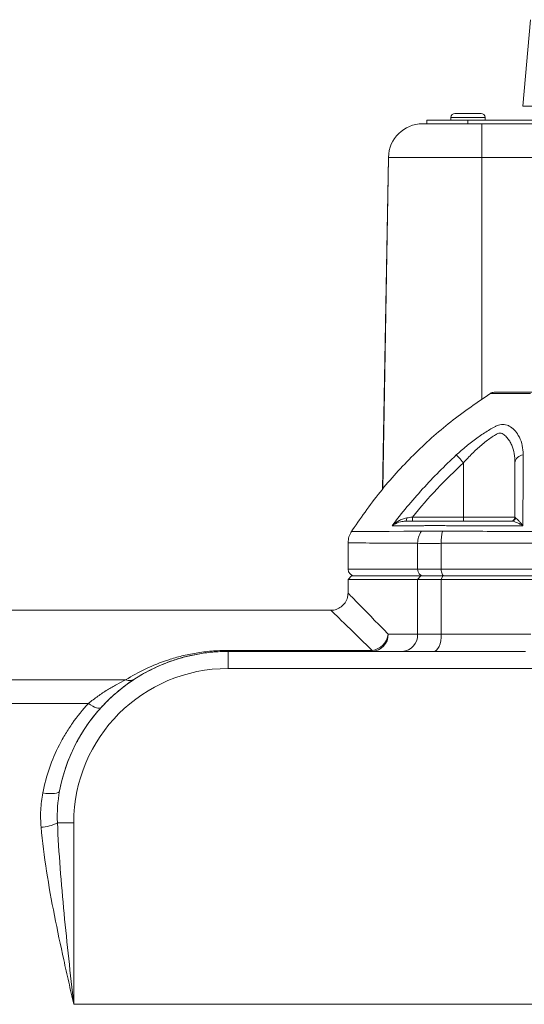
# Model space of a CAD drawing. Header units: millimetres. Extents: x -1 to 774, y -144 to 719.
# Tile 33 of 38: x 576 to 650, y 574 to 717. Entities that reach past the tile are written whole.
import ezdxf

# ---------------------------------------------------------------- set-up
doc = ezdxf.new("R2010")
doc.units = ezdxf.units.MM

msp = doc.modelspace()

# ---------------------------------------------------------------- linework, layer by layer
at = {"color": 7, "linetype": 'Continuous', "lineweight": 15}
for p, q in [((650.75, 717.47), (649.64, 704.84)), ((649.64, 704.84), (653.5, 704.84)), ((635.64, 702.29), (635.64, 702.79)), ((641.64, 702.79), (635.64, 702.79)), ((635.64, 702.29), (635.64, 702.79)), ((635.64, 702.79), (635.64, 702.79)), ((639.14, 703.19), (639.14, 702.79)), ((639.14, 703.19), (639.14, 702.79)), ((639.74, 703.79), (639.74, 703.79)), ((639.74, 703.79), (643.54, 703.79)), ((641.64, 702.29), (641.64, 702.79)), ((721.64, 702.79), (641.64, 702.79)), ((644.14, 702.79), (644.14, 703.19)), ((635.04, 702.29), (635.91, 702.29)), ((635.04, 702.29), (635.04, 702.29)), ((639.87, 702.29), (635.91, 702.29)), ((639.87, 702.29), (643.64, 702.29)), ((643.64, 702.29), (719.64, 702.29)), ((630.04, 697.37), (629.19, 648.95)), ((643.64, 697.37), (630.04, 697.37)), ((630.04, 697.37), (630.04, 697.37)), ((719.64, 697.37), (643.64, 697.37)), ((640.99, 652.82), (640.99, 644.89)), ((648.49, 652.82), (648.49, 644.89)), ((633.53, 644.89), (640.99, 644.89)), ((640.99, 644.89), (648.49, 644.89)), ((648.49, 644.89), (648.49, 644.89)), ((624.15, 641.14), (624.15, 637.29)), ((634.3, 641.06), (634.3, 637.29)), ((637.75, 641.06), (637.75, 637.29)), ((634.3, 637.29), (637.75, 637.29)), ((637.75, 637.29), (725.55, 637.29)), ((624.65, 636.29), (624.15, 635.79)), ((624.15, 635.79), (624.15, 633.79)), ((634.3, 635.79), (624.15, 635.79)), ((624.65, 636.29), (634.75, 636.29)), ((634.75, 636.29), (634.3, 635.79)), ((634.3, 635.79), (634.3, 627.79)), ((637.75, 635.79), (634.3, 635.79)), ((634.75, 636.29), (637.97, 636.29)), ((637.97, 636.29), (637.75, 635.79)), ((637.75, 635.79), (637.75, 627.79)), ((725.55, 635.79), (637.75, 635.79)), ((637.97, 636.29), (725.33, 636.29)), ((621.65, 631.29), (572.15, 631.29)), ((630, 627.79), (634.3, 627.79)), ((634.3, 627.79), (637.75, 627.79)), ((637.75, 627.79), (650.8, 627.79)), ((606.65, 625.43), (627.65, 625.43)), ((606.65, 625.29), (650.03, 625.29)), ((606.65, 625.29), (606.65, 625.29)), ((627.65, 625.43), (627.65, 625.29)), ((656.65, 622.79), (606.65, 622.79)), ((572.15, 621.13), (591.72, 621.13)), ((572.15, 617.69), (586.3, 617.69)), ((581.77, 600.29), (584.15, 600.29)), ((584.15, 600.29), (584.15, 573.79)), ((584.15, 573.79), (654.15, 573.79))]:
    msp.add_line(p, q, dxfattribs=at)
at = {"color": 8, "linetype": 'Continuous', "lineweight": 15}
for p, q in [((639.14, 703.19), (639.14, 703.19)), ((639.14, 703.19), (640.28, 703.19)), ((640.28, 703.19), (644.14, 703.19)), ((630.04, 697.37), (629.2, 648.95)), ((643.64, 697.37), (643.64, 662.02)), ((624.15, 637.29), (634.3, 637.29))]:
    msp.add_line(p, q, dxfattribs=at)
at = {"color": 7, "linetype": 'Continuous', "lineweight": 15, "flags": 128}
for points in [[(643.64, 702.29), (643.64, 702.19), (643.64, 701.91), (643.64, 701.46), (643.64, 700.85), (643.64, 700.11), (643.64, 699.26), (643.64, 698.34), (643.64, 697.37)], [(639.94, 653.95), (640, 653.89), (640.09, 653.79), (640.2, 653.67), (640.33, 653.53), (640.48, 653.37), (640.64, 653.19), (640.81, 653.01), (640.99, 652.82)], [(632.71, 644.76), (632.7, 644.66), (632.69, 644.57), (632.67, 644.49), (632.65, 644.42), (632.63, 644.36), (632.6, 644.32), (632.57, 644.3), (632.54, 644.29)], [(633.53, 644.89), (633.53, 644.77), (633.53, 644.66), (633.53, 644.55), (633.53, 644.46), (633.53, 644.39), (633.53, 644.33), (633.53, 644.3), (633.53, 644.29)], [(640.99, 644.89), (640.99, 644.77), (640.99, 644.66), (640.99, 644.55), (640.99, 644.46), (640.99, 644.39), (640.99, 644.33), (640.99, 644.3), (640.99, 644.29)], [(637.75, 637.29), (637.75, 637.09), (637.78, 636.9), (637.82, 636.73), (637.87, 636.58), (637.94, 636.46), (638.02, 636.36), (638.1, 636.31), (638.19, 636.29)], [(636.65, 625.29), (636.86, 625.33), (637.07, 625.48), (637.26, 625.71), (637.42, 626.02), (637.56, 626.4), (637.66, 626.83), (637.73, 627.3), (637.75, 627.79)], [(606.65, 625.29), (606.65, 625.29), (606.65, 625.3), (606.65, 625.31), (606.65, 625.32), (606.65, 625.34), (606.65, 625.37), (606.65, 625.4), (606.65, 625.43)], [(606.65, 625.29), (606.65, 625.24), (606.65, 625.1), (606.65, 624.87), (606.65, 624.55), (606.65, 624.18), (606.65, 623.74), (606.65, 623.27), (606.65, 622.79)], [(588.15, 617.1), (588.04, 617.03), (587.88, 616.99), (587.68, 617), (587.45, 617.06), (587.19, 617.16), (586.91, 617.3), (586.61, 617.48), (586.3, 617.69)], [(582.09, 604.94), (582.02, 604.81), (581.86, 604.7), (581.62, 604.62), (581.32, 604.56), (580.95, 604.53), (580.54, 604.54), (580.09, 604.57), (579.63, 604.64)]]:
    msp.add_lwpolyline(points, dxfattribs=at)
at = {"color": 8, "linetype": 'Continuous', "lineweight": 15, "flags": 128}
msp.add_lwpolyline([(624.65, 642.77), (624.95, 642.78), (625.95, 642.78), (627.7, 642.79), (630.16, 642.8), (632.28, 642.81), (634.74, 642.81), (634.74, 642.81), (634.74, 642.81)], dxfattribs=at)
at = {"color": 7, "linetype": 'Continuous', "lineweight": 15}
for centre, radius, start, end in [((639.74, 703.19), 0.6, 90, 180), ((639.74, 703.19), 0.6, 90, 180), ((643.54, 703.19), 0.6, 0, 90), ((635.04, 697.29), 5, 90, 179), ((635.04, 697.29), 5, 90, 179), ((645.44, 662.09), 1, 89.9999, 122.6924), ((649.78, 652.65), 1.31, 94.8026, 172.697), ((647.89, 644.89), 0.6, 270, 0.0016), ((647.89, 644.89), 0.6, 270, 0.0016), ((648.02, 644.87), 0.582, 270.8582, 348.7903), ((637.57, 641.02), 3.27, 146.6817, 179.2541), ((643.59, 641.31), 5.85, 165.0986, 182.4556), ((625.15, 637.29), 1, 180, 270), ((635.25, 637.24), 0.953, 177.1015, 266.7764), ((627.57, 627.72), 2.43, 271.7788, 1.6757), ((627.3, 628.13), 2.72, 277.2723, 352.7279), ((631.92, 627.67), 2.38, 273.2246, 2.8981), ((606.65, 600.29), 25, 90, 169.2641), ((606.65, 600.29), 22.5, 90, 179.9984), ((592.24, 622.67), 1.62, 251.2336, 301.1073), ((579.35, 604.47), 4.83, 270.369, 299.9881)]:
    msp.add_arc(centre, radius, start, end, dxfattribs=at)
at = {"color": 8, "linetype": 'Continuous', "lineweight": 15}
for major_axis, start_param, end_param in [((-100, 102.5), 5.939321, 6.2832), ((102.5, -100), 2.797728, 3.141579)]:
    msp.add_ellipse((724.15, 531.29), major_axis=major_axis, ratio=0.000014, start_param=start_param, end_param=end_param, dxfattribs=at)
at = {"color": 7, "linetype": 'Continuous', "lineweight": 15}
for points, knots in [([(645.05, 663.02), (643.04, 661.65), (639.02, 658.91), (633.61, 654.01), (628.68, 648.63), (625.92, 644.63), (624.54, 642.63)], [0, 0, 0, 0, 0.2504516, 0.5001187, 0.7497281, 1, 1, 1, 1]), ([(645.44, 663.09), (645.52, 663.09), (645.69, 663.09), (646.99, 663.09), (648.65, 663.09), (650.1, 663.09), (650.82, 663.09), (651.16, 663.09), (651.27, 663.09)], [0, 0, 0, 0, 0.266203, 0.533123, 0.799332, 0.911833, 0.970909, 1, 1, 1, 1]), ([(639.94, 653.95), (640.42, 654.39), (640.91, 654.82), (641.89, 655.63), (642.4, 656.02), (643.42, 656.76), (643.93, 657.11), (644.68, 657.57), (644.93, 657.72), (645.3, 657.92), (645.42, 657.98), (645.66, 658.11), (645.78, 658.17), (645.9, 658.23)], [0, 0, 0, 0, 0.25, 0.25, 0.5, 0.5, 0.75, 0.75, 0.875, 0.875, 0.9375, 0.9375, 1, 1, 1, 1]), ([(645.9, 658.23), (646.03, 658.28), (646.16, 658.32), (646.44, 658.37), (646.58, 658.39), (646.85, 658.39), (646.99, 658.38), (647.26, 658.32), (647.4, 658.28), (647.53, 658.23)], [0, 0, 0, 0, 0.25, 0.25, 0.5, 0.5, 0.75, 0.75, 1, 1, 1, 1]), ([(647.53, 658.23), (647.53, 658.23), (647.57, 658.2), (648.19, 657.9), (648.96, 657), (649.52, 655.67), (649.67, 654.67), (649.67, 654.08), (649.68, 653.95)], [0, 0, 0, 0, 0.000008, 0.022613, 0.403283, 0.663759, 0.924615, 1, 1, 1, 1]), ([(648.49, 652.82), (648.49, 653.28), (648.46, 653.73), (648.31, 654.58), (648.19, 654.99), (647.94, 655.57), (647.84, 655.76), (647.62, 656.12), (647.5, 656.28), (647.22, 656.6), (647.07, 656.75), (646.81, 656.95), (646.72, 657.02), (646.53, 657.11), (646.42, 657.14), (646.2, 657.14), (646.09, 657.12), (645.92, 657.06), (645.87, 657.04), (645.76, 656.97), (645.7, 656.94), (645.43, 656.77), (645.2, 656.62), (644.75, 656.31), (644.52, 656.13), (644.06, 655.78), (643.83, 655.59), (643.38, 655.2), (643.15, 655), (642.7, 654.59), (642.48, 654.38), (641.83, 653.73), (641.4, 653.28), (640.99, 652.82)], [0, 0, 0, 0, 0.125, 0.125, 0.25, 0.25, 0.3125, 0.3125, 0.375, 0.375, 0.4375, 0.4375, 0.46875, 0.46875, 0.5, 0.5, 0.53125, 0.53125, 0.546875, 0.546875, 0.5625, 0.5625, 0.625, 0.625, 0.6875, 0.6875, 0.75, 0.75, 0.8125, 0.8125, 0.875, 0.875, 1, 1, 1, 1]), ([(630.58, 643.62), (631.98, 645.48), (633.47, 647.27), (636.59, 650.72), (638.23, 652.37), (639.94, 653.95)], [0, 0, 0, 0, 0.5, 0.5, 1, 1, 1, 1]), ([(649.68, 653.95), (649.67, 651.69), (649.66, 648.42), (649.66, 644.75), (649.66, 643.62)], [0, 0, 0, 0, 0.691776, 1, 1, 1, 1]), ([(648.49, 644.89), (648.49, 646.3), (648.49, 647.66), (648.49, 650.31), (648.49, 651.58), (648.49, 652.82)], [0, 0, 0, 0, 0.5, 0.5, 1, 1, 1, 1]), ([(632.71, 644.76), (632.49, 644.72), (632.29, 644.66), (631.9, 644.51), (631.71, 644.43), (631.35, 644.23), (631.19, 644.12), (630.87, 643.88), (630.72, 643.75), (630.58, 643.62)], [0, 0, 0, 0, 0.25, 0.25, 0.5, 0.5, 0.75, 0.75, 1, 1, 1, 1]), ([(632.54, 644.29), (632.29, 644.26), (631.64, 644.21), (631.02, 643.92), (630.66, 643.68), (630.58, 643.62), (630.58, 643.62)], [0, 0, 0, 0, 0.326571, 0.837939, 0.996464, 1, 1, 1, 1]), ([(632.54, 644.29), (633.23, 644.29), (633.97, 644.29), (635.16, 644.29), (635.58, 644.29), (636.11, 644.29), (636.22, 644.29), (636.38, 644.29), (636.43, 644.29), (636.55, 644.29), (636.61, 644.29), (636.93, 644.29), (637.24, 644.29), (637.78, 644.29), (637.97, 644.29), (638.36, 644.29), (638.57, 644.29), (638.99, 644.29), (639.2, 644.29), (639.63, 644.29), (640.72, 644.29), (641.81, 644.29), (644.44, 644.29), (646.23, 644.29), (648.03, 644.29)], [0, 0, 0, 0, 0.25, 0.25, 0.375, 0.375, 0.40625, 0.40625, 0.421875, 0.421875, 0.4375, 0.4375, 0.5, 0.5, 0.53125, 0.53125, 0.5625, 0.5625, 0.59375, 0.59375, 0.625, 0.75, 0.75, 1, 1, 1, 1]), ([(648.03, 644.29), (648.12, 644.29), (648.24, 644.26), (648.49, 644.19), (648.62, 644.14), (648.9, 644.02), (649.05, 643.95), (649.35, 643.8), (649.51, 643.71), (649.66, 643.62)], [0, 0, 0, 0, 0.25, 0.25, 0.5, 0.5, 0.75, 0.75, 1, 1, 1, 1]), ([(648.59, 644.76), (648.65, 644.72), (648.72, 644.66), (648.87, 644.52), (648.96, 644.43), (649.14, 644.23), (649.24, 644.12), (649.45, 643.88), (649.55, 643.75), (649.66, 643.62)], [0, 0, 0, 0, 0.25, 0.25, 0.5, 0.5, 0.75, 0.75, 1, 1, 1, 1]), ([(624.64, 642.78), (624.5, 642.52), (624.21, 642.01), (624.18, 641.43), (624.16, 641.14)], [0, 0, 0, 0, 0.49764, 1, 1, 1, 1]), ([(635.21, 643.63), (635.21, 643.63), (635.16, 643.63), (633.41, 643.63), (631.97, 643.62), (630.58, 643.62)], [0, 0, 0, 0, 0.0000048, 0.0308846, 1, 1, 1, 1]), ([(634.74, 642.81), (634.74, 642.81), (634.77, 642.81), (634.8, 642.81), (634.84, 642.81)], [0, 0, 0, 0, 0.000305, 1, 1, 1, 1]), ([(634.84, 642.81), (635.19, 642.82), (635.63, 642.82), (636.42, 642.83), (636.7, 642.82), (637.3, 642.82), (637.61, 642.82), (637.94, 642.81)], [0, 0, 0, 0, 0.5, 0.5, 0.75, 0.75, 1, 1, 1, 1]), ([(638.51, 643.63), (638.34, 643.64), (638.16, 643.64), (637.83, 643.65), (637.66, 643.65), (637.18, 643.66), (636.88, 643.66), (636.32, 643.66), (636.07, 643.66), (635.72, 643.65), (635.61, 643.65), (635.4, 643.64), (635.3, 643.64), (635.21, 643.63)], [0, 0, 0, 0, 0.125, 0.125, 0.25, 0.25, 0.5, 0.5, 0.75, 0.75, 0.875, 0.875, 1, 1, 1, 1]), ([(637.94, 642.81), (638, 642.81), (638.06, 642.81), (638.12, 642.81), (638.12, 642.81)], [0, 0, 0, 0, 0.999713, 1, 1, 1, 1]), ([(638.12, 642.81), (638.12, 642.81), (641.46, 642.81), (648.27, 642.8), (659.01, 642.79), (670.04, 642.78), (681.23, 642.77), (692.42, 642.78), (703.47, 642.79), (712.58, 642.8), (719.76, 642.81), (723.4, 642.81), (725.18, 642.81), (725.18, 642.81)], [0, 0, 0, 0, 0.000001, 0.122979, 0.246959, 0.371334, 0.495302, 0.619275, 0.743655, 0.867641, 0.93382, 0.999999, 1, 1, 1, 1]), ([(637.75, 641.06), (637.37, 641.05), (637.02, 641.04), (636.35, 641.03), (636.03, 641.03), (635.15, 641.03), (634.67, 641.04), (634.3, 641.06)], [0, 0, 0, 0, 0.25, 0.25, 0.5, 0.5, 1, 1, 1, 1]), ([(725.55, 641.06), (725.44, 641.06), (725.34, 641.06), (725.12, 641.06), (724.8, 641.06), (724.05, 641.07), (722.53, 641.07), (721.22, 641.07), (718.59, 641.08), (716.81, 641.08), (713.22, 641.09), (711.4, 641.09), (707.77, 641.1), (705.94, 641.1), (700.43, 641.12), (696.72, 641.12), (689.24, 641.14), (685.46, 641.14), (679.74, 641.14), (677.84, 641.14), (674.06, 641.14), (672.18, 641.13), (666.56, 641.12), (662.86, 641.12), (655.51, 641.1), (651.88, 641.09), (646.49, 641.08), (644.71, 641.08), (642.07, 641.07), (641.2, 641.07), (639.9, 641.07), (639.25, 641.07), (638.5, 641.06), (638.18, 641.06), (637.96, 641.06), (637.85, 641.06), (637.75, 641.06)], [0, 0, 0, 0, 0.003906, 0.003906, 0.007813, 0.015625, 0.03125, 0.0625, 0.0625, 0.125, 0.125, 0.1875, 0.1875, 0.25, 0.25, 0.375, 0.375, 0.5, 0.5, 0.5625, 0.5625, 0.625, 0.625, 0.75, 0.75, 0.875, 0.875, 0.9375, 0.9375, 0.96875, 0.96875, 0.984375, 0.992188, 0.996094, 0.996094, 1, 1, 1, 1]), ([(624.11, 633.68), (624.11, 633.49), (624.09, 633.04), (623.75, 632.36), (623.18, 631.75), (622.48, 631.4), (621.98, 631.28), (621.75, 631.29), (621.74, 631.29)], [0, 0, 0, 0, 0.149143, 0.366522, 0.595113, 0.812985, 0.992058, 1, 1, 1, 1]), ([(591.72, 621.13), (592.64, 621.71), (593.6, 622.25), (595.68, 623.23), (596.78, 623.68), (598.61, 624.27), (599.25, 624.45), (600.24, 624.7), (600.58, 624.77), (601.27, 624.92), (601.63, 624.98), (602.72, 625.17), (603.47, 625.26), (604.64, 625.36), (605.03, 625.39), (605.84, 625.42), (606.24, 625.43), (606.65, 625.43)], [0, 0, 0, 0, 0.25, 0.25, 0.5, 0.5, 0.625, 0.625, 0.6875, 0.6875, 0.75, 0.75, 0.875, 0.875, 0.9375, 0.9375, 1, 1, 1, 1]), ([(606.65, 625.29), (606.26, 625.29), (605.88, 625.28), (605.12, 625.24), (604.74, 625.22), (603.65, 625.12), (602.95, 625.02), (601.61, 624.78), (600.98, 624.64), (599.78, 624.33), (599.21, 624.16), (597.57, 623.61), (596.58, 623.19), (594.74, 622.29), (593.89, 621.81), (593.07, 621.28)], [0, 0, 0, 0, 0.0625, 0.0625, 0.125, 0.125, 0.25, 0.25, 0.375, 0.375, 0.5, 0.5, 0.75, 0.75, 1, 1, 1, 1]), ([(593.07, 621.28), (593.88, 621.81), (594.74, 622.29), (596.58, 623.19), (597.56, 623.61), (599.19, 624.16), (599.77, 624.33), (600.97, 624.64), (601.59, 624.78), (602.59, 624.96), (602.94, 625.01), (603.65, 625.11), (604.01, 625.15), (604.74, 625.22), (605.11, 625.24), (605.87, 625.28), (606.26, 625.29), (606.65, 625.29)], [0, 0, 0, 0, 0.25, 0.25, 0.5, 0.5, 0.625, 0.625, 0.75, 0.75, 0.8125, 0.8125, 0.875, 0.875, 0.9375, 0.9375, 1, 1, 1, 1]), ([(586.3, 617.69), (586.75, 618.06), (587.21, 618.41), (588.13, 619.07), (588.59, 619.38), (589.51, 619.95), (589.97, 620.22), (590.87, 620.71), (591.3, 620.93), (591.72, 621.13)], [0, 0, 0, 0, 0.25, 0.25, 0.5, 0.5, 0.75, 0.75, 1, 1, 1, 1]), ([(593.07, 621.28), (592.72, 621.05), (592.33, 620.79), (591.53, 620.2), (591.11, 619.88), (590.27, 619.18), (589.84, 618.8), (588.99, 618), (588.57, 617.57), (588.15, 617.1)], [0, 0, 0, 0, 0.25, 0.25, 0.5, 0.5, 0.75, 0.75, 1, 1, 1, 1]), ([(579.63, 604.64), (579.87, 605.88), (580.2, 607.08), (581, 609.41), (581.49, 610.53), (582.33, 612.18), (582.63, 612.72), (583.27, 613.78), (583.61, 614.3), (584.67, 615.82), (585.45, 616.78), (586.3, 617.69)], [0, 0, 0, 0, 0.25, 0.25, 0.5, 0.5, 0.625, 0.625, 0.75, 0.75, 1, 1, 1, 1]), ([(588.15, 617.1), (587.37, 616.25), (586.66, 615.35), (585.69, 613.94), (585.39, 613.45), (584.81, 612.46), (584.53, 611.96), (583.77, 610.43), (583.33, 609.38), (582.6, 607.21), (582.3, 606.1), (582.09, 604.94)], [0, 0, 0, 0, 0.25, 0.25, 0.375, 0.375, 0.5, 0.5, 0.75, 0.75, 1, 1, 1, 1]), ([(579.38, 599.64), (579.34, 600.47), (579.24, 602.16), (579.5, 603.81), (579.63, 604.64)], [0, 0, 0, 0, 0.495437, 1, 1, 1, 1]), ([(579.38, 599.64), (579.57, 597.5), (579.85, 595.36), (580.52, 591.06), (580.91, 588.9), (581.76, 584.58), (582.22, 582.43), (582.93, 579.19), (583.17, 578.11), (583.66, 575.95), (583.9, 574.87), (584.15, 573.79)], [0, 0, 0, 0, 0.25, 0.25, 0.5, 0.5, 0.75, 0.75, 0.875, 0.875, 1, 1, 1, 1]), ([(581.77, 600.29), (581.86, 598.08), (582, 595.88), (582.34, 591.46), (582.53, 589.25), (583.17, 582.63), (583.66, 578.21), (584.15, 573.79)], [0, 0, 0, 0, 0.25, 0.25, 0.5, 0.5, 1, 1, 1, 1])]:
    msp.add_open_spline(points, degree=3, knots=knots, dxfattribs=at)
at = {"color": 8, "linetype": 'Continuous', "lineweight": 15}
for points, knots in [([(650.74, 662.91), (650.73, 662.91), (650.62, 662.91), (650.29, 662.91), (649.57, 662.91), (648.34, 662.92), (646.96, 662.92), (645.77, 662.92), (645.09, 662.93), (644.83, 662.93), (644.9, 662.93), (644.9, 662.93)], [0, 0, 0, 0, 0.002023, 0.02909, 0.088159, 0.200644, 0.398069, 0.595494, 0.797708, 0.999923, 1, 1, 1, 1]), ([(634.3, 641.06), (633.45, 641.07), (631.73, 641.07), (629.33, 641.09), (627.14, 641.1), (625.42, 641.12), (624.34, 641.14), (624.22, 641.14), (624.16, 641.14)], [0, 0, 0, 0, 0.1331449, 0.2667823, 0.4494877, 0.6321931, 0.8202065, 1, 1, 1, 1])]:
    msp.add_open_spline(points, degree=3, knots=knots, dxfattribs=at)
at = {"color": 7, "linetype": 'Continuous', "lineweight": 15}
for points in [[(640.99, 652.82), (638.32, 650.35), (635.83, 647.71), (633.53, 644.89)], [(632.71, 644.76), (632.98, 644.8), (633.25, 644.84), (633.53, 644.89)], [(648.49, 644.89), (648.49, 644.84), (648.52, 644.8), (648.59, 644.76)], [(649.66, 643.62), (645.86, 643.62), (642.13, 643.63), (638.51, 643.63)], [(582.09, 604.94), (581.79, 603.41), (581.69, 601.86), (581.77, 600.29)]]:
    msp.add_open_spline(points, degree=3, dxfattribs=at)

doc.saveas('drawing.dxf')
